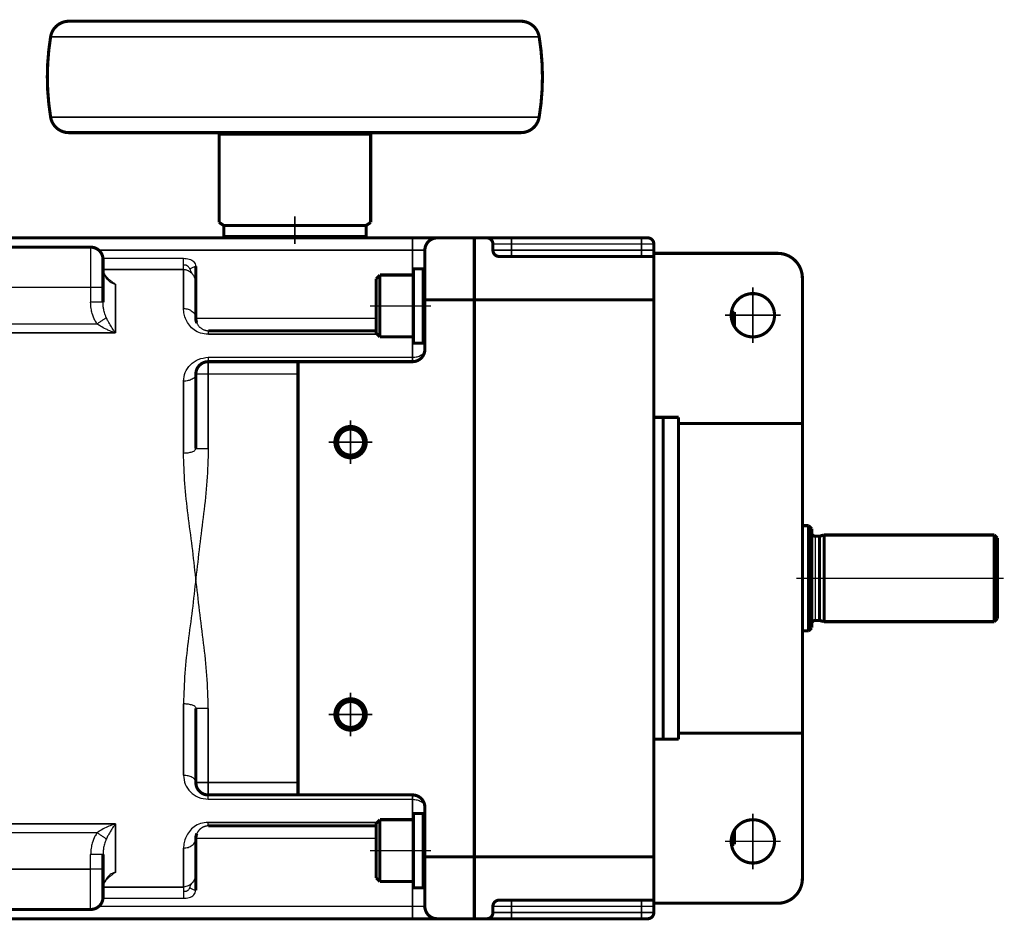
# Model space of a CAD drawing. Header units: inches. Extents: x -736 to 556, y -285 to 278.
# Tile 18 of 26: x -258 to -99, y 133 to 278. Entities that reach past the tile are written whole.
import ezdxf

# ---------------------------------------------------------------- set-up
doc = ezdxf.new("R2010")
doc.units = ezdxf.units.IN
doc.linetypes.add('DOT_CENTER', pattern=[14, 12, -1, 0, -1])
doc.layers.add('1', color=7, linetype='Continuous')

# ---------------------------------------------------------------- blocks, each defined once
blk = doc.blocks.new('Schraube_M_5x20_DIN_912__60', base_point=(-200.52, 236.75))
at = {"color": 7, "linetype": 'Continuous', "const_width": 0.5}
blk.add_lwpolyline([(-198.75, 237), (-200.27, 237)], dxfattribs=at)
blk = doc.blocks.new('1400040050_04_Deckel__61', base_point=(-231.25, 242.75))
at = {"color": 7, "linetype": 'Continuous', "const_width": 0.5}
for points in [[(-231, 243), (-230, 243)], [(-230, 243), (-229.99, 243)], [(-229.99, 243), (-223, 243)], [(-223, 243), (-215.5, 243)], [(-215.5, 243), (-214, 243)], [(-214, 243), (-212.5, 243)], [(-212.5, 243), (-205, 243)], [(-205, 243), (-197, 243)]]:
    blk.add_lwpolyline(points, dxfattribs=at)
blk = doc.blocks.new('1400040010_020_030_040_Ritzelverstellwelle__62', base_point=(-219.05, 227.75))
at = {"color": 7, "linetype": 'Continuous', "const_width": 0.5}
for points in [[(-218.5, 260), (-214, 260)], [(-214, 260), (-209.5, 260)], [(-216.1, 245), (-214, 245)], [(-214, 245), (-211.9, 245)], [(-214, 228), (-218.8, 228)], [(-209.2, 228), (-214, 228)]]:
    blk.add_lwpolyline(points, dxfattribs=at)
blk = doc.blocks.new('1935101005_elesa_speichenhandrad_gn_522_80_k10_a_2_03__63', base_point=(-254.25, 242.75))
at = {"color": 7, "linetype": 'Continuous', "const_width": 0.5}
for points in [[(-250.51, 278, 0.367273), (-253.47, 275.48, 0.367273)], [(-174.53, 275.48, 0.367273), (-177.49, 278, 0.367273)], [(-253.47, 275.48, 0.040743), (-254, 269, 0.040743)], [(-174, 269, 0.040743), (-174.53, 275.48, 0.040743)], [(-254, 269, 0.040743), (-253.47, 262.51, 0.040743)], [(-174.53, 262.51, 0.040743), (-174, 269, 0.040743)], [(-253.47, 262.51, 0.367273), (-250.51, 260, 0.367273)], [(-177.49, 260, 0.367273), (-174.53, 262.51, 0.367273)]]:
    blk.add_lwpolyline(points, format="xyb", dxfattribs=at)
for points in [[(-250.51, 278), (-214, 278)], [(-214, 278), (-177.49, 278)], [(-250.51, 260), (-226.25, 260)], [(-226.25, 259.66), (-226.25, 260)], [(-226.25, 260), (-218.5, 260)], [(-226.25, 259.66), (-226.25, 245.5)], [(-218.5, 260), (-214, 260)], [(-214, 260), (-209.5, 260)], [(-209.5, 260), (-201.75, 260)], [(-201.75, 260), (-177.49, 260)], [(-201.75, 259.66), (-201.75, 260)], [(-201.75, 245.5), (-201.75, 259.66)], [(-225.5, 245), (-226.25, 245.5)], [(-225.5, 245), (-225.5, 243.2)], [(-225.5, 245), (-216.1, 245)], [(-216.1, 245), (-214, 245)], [(-214, 245), (-211.9, 245)], [(-211.9, 245), (-202.5, 245)], [(-202.5, 245), (-201.75, 245.5)], [(-202.5, 245), (-202.5, 243.2)], [(-225.5, 243.2), (-223, 243.2)], [(-223, 243.2), (-223, 243)], [(-223, 243.2), (-214, 243.2)], [(-214, 243.2), (-205, 243.2)], [(-205, 243.2), (-202.5, 243.2)], [(-205, 243.2), (-205, 243)], [(-223, 243), (-215.5, 243)], [(-215.5, 243), (-214, 243)], [(-214, 243), (-212.5, 243)], [(-212.5, 243), (-205, 243)]]:
    blk.add_lwpolyline(points, dxfattribs=at)
at = {"color": 124, "linetype": 'Continuous', "const_width": 0.25}
for points in [[(-253.47, 275.48), (-174.53, 275.48)], [(-253.47, 262.51), (-174.53, 262.51)], [(-226.25, 259.66), (-201.75, 259.66)]]:
    blk.add_lwpolyline(points, dxfattribs=at)
at = {"layer": '1', "color": 30, "linetype": 'DOT_CENTER', "const_width": 0.25}
blk.add_lwpolyline([(-214, 246.5), (-214, 242)], dxfattribs=at)
blk = doc.blocks.new('1935101005_elesa_speichenhandrad_gn_522_80_k10_a_2_03__64', base_point=(-254.25, 242.75))
blk.add_blockref('1935101005_elesa_speichenhandrad_gn_522_80_k10_a_2_03__63', (-254.25, 242.75))
blk = doc.blocks.new('1402040010_R4_Handradverstellung_3__65', base_point=(-254.25, 227.75))
for name, p in [('1935101005_elesa_speichenhandrad_gn_522_80_k10_a_2_03__64', (-254.25, 242.75)), ('1400040010_020_030_040_Ritzelverstellwelle__62', (-219.05, 227.75)), ('1400040050_04_Deckel__61', (-231.25, 242.75)), ('Schraube_M_5x20_DIN_912__60', (-200.52, 236.75))]:
    blk.add_blockref(name, p)
blk = doc.blocks.new('Schraube_M_6x20_DIN_912_3_2__66', base_point=(-201.12, 226.75))
at = {"color": 7, "linetype": 'Continuous', "const_width": 0.5}
for points in [[(-200.27, 237), (-200.27, 227)], [(-194.87, 238), (-194.87, 237)], [(-194.87, 238), (-193.27, 238)], [(-194.87, 237), (-194.87, 235)], [(-200.87, 236.4), (-200.87, 227.6)], [(-194.87, 235), (-194.87, 232)], [(-194.87, 232), (-194.87, 230)]]:
    blk.add_lwpolyline(points, dxfattribs=at)
blk = doc.blocks.new('1933100008_Schnor_Scheibe_A_6_4_3_2__67', base_point=(-195.12, 228.75))
at = {"color": 124, "linetype": 'Continuous', "const_width": 0.25}
blk.add_lwpolyline([(-194.87, 241), (-193.27, 241)], dxfattribs=at)
at = {"color": 7, "linetype": 'Continuous', "const_width": 0.5}
for points in [[(-194.87, 238), (-194.87, 237)], [(-194.87, 237), (-194.87, 235)], [(-193.27, 238), (-193.27, 235)], [(-194.87, 235), (-194.87, 232)], [(-193.27, 235), (-193.27, 229)], [(-194.87, 232), (-194.87, 230)], [(-194.87, 230), (-194.87, 229)]]:
    blk.add_lwpolyline(points, dxfattribs=at)
blk = doc.blocks.new('1933100008_Schnor_Scheibe_A_6_4_4_2__68', base_point=(-195.12, 225.75))
at = {"color": 7, "linetype": 'Continuous', "const_width": 0.5}
for points in [[(-194.87, 238), (-194.87, 237)], [(-194.87, 238), (-193.27, 238)], [(-194.87, 237), (-194.87, 235)], [(-193.27, 238), (-193.27, 235)], [(-194.87, 235), (-194.87, 232)], [(-193.27, 235), (-193.27, 229)], [(-194.87, 232), (-194.87, 230)], [(-194.87, 230), (-194.87, 229)], [(-194.87, 229), (-194.87, 227)], [(-193.27, 229), (-193.27, 226)], [(-194.87, 227), (-194.87, 226)], [(-194.87, 226), (-193.27, 226)]]:
    blk.add_lwpolyline(points, dxfattribs=at)
at = {"layer": '1', "color": 30, "linetype": 'DOT_CENTER', "const_width": 0.25}
blk.add_lwpolyline([(-201.87, 232), (-192, 232)], dxfattribs=at)
blk = doc.blocks.new('Schraube_M_6x20_DIN_912_4_2__69', base_point=(-201.12, 226.75))
at = {"color": 7, "linetype": 'Continuous', "const_width": 0.5}
for points in [[(-200.87, 236.4), (-200.27, 237)], [(-200.27, 237), (-200.27, 227)], [(-198.75, 237), (-200.27, 237)], [(-198.75, 237), (-194.87, 237)], [(-194.87, 237), (-194.87, 235)], [(-200.87, 236.4), (-200.87, 227.6)], [(-194.87, 235), (-194.87, 232)], [(-193.27, 235), (-193, 235)], [(-194.87, 232), (-194.87, 230)], [(-194.87, 230), (-194.87, 229)], [(-194.87, 229), (-194.87, 227)], [(-193.27, 229), (-193, 229)], [(-200.87, 227.6), (-200.27, 227)], [(-200.27, 227), (-194.87, 227)]]:
    blk.add_lwpolyline(points, dxfattribs=at)
at = {"layer": '1', "color": 2, "linetype": 'Continuous', "const_width": 0.25}
for points in [[(-193.27, 234.5), (-193, 234.5)], [(-193.27, 229.5), (-193, 229.5)]]:
    blk.add_lwpolyline(points, dxfattribs=at)
blk = doc.blocks.new('Schraube_M_6x20_DIN_912_5__72', base_point=(-201.12, 138.75))
at = {"color": 7, "linetype": 'Continuous', "const_width": 0.5}
for points in [[(-200.87, 148.4), (-200.27, 149)], [(-200.87, 148.4), (-200.87, 139.6)], [(-200.27, 149), (-200.27, 139)], [(-200.27, 149), (-194.87, 149)], [(-194.87, 149), (-194.87, 147)], [(-194.87, 147), (-194.87, 146)], [(-193.27, 147), (-193, 147)], [(-194.87, 146), (-194.87, 144)], [(-194.87, 144), (-194.87, 141)], [(-194.87, 141), (-194.87, 139)], [(-193.27, 141), (-193, 141)], [(-200.87, 139.6), (-200.27, 139)], [(-200.27, 139), (-194.87, 139)]]:
    blk.add_lwpolyline(points, dxfattribs=at)
at = {"layer": '1', "color": 2, "linetype": 'Continuous', "const_width": 0.25}
for points in [[(-193.27, 146.5), (-193, 146.5)], [(-193.27, 141.5), (-193, 141.5)]]:
    blk.add_lwpolyline(points, dxfattribs=at)
blk = doc.blocks.new('Schraube_M_6x20_DIN_912_2_2__73', base_point=(-201.12, 137.75))
at = {"color": 7, "linetype": 'Continuous', "const_width": 0.5}
for points in [[(-200.87, 148.4), (-200.87, 139.6)], [(-200.27, 149), (-200.27, 139)], [(-194.87, 146), (-194.87, 144)], [(-194.87, 144), (-194.87, 141)], [(-194.87, 141), (-194.87, 139)], [(-194.87, 139), (-194.87, 138)], [(-194.87, 138), (-193.27, 138)]]:
    blk.add_lwpolyline(points, dxfattribs=at)
blk = doc.blocks.new('1933100008_Schnor_Scheibe_A_6_4_5__74', base_point=(-195.12, 137.75))
at = {"color": 7, "linetype": 'Continuous', "const_width": 0.5}
for points in [[(-194.87, 150), (-194.87, 149)], [(-194.87, 150), (-193.27, 150)], [(-193.27, 150), (-193.27, 147)], [(-194.87, 149), (-194.87, 147)], [(-194.87, 147), (-194.87, 146)], [(-193.27, 147), (-193.27, 141)], [(-194.87, 146), (-194.87, 144)], [(-194.87, 144), (-194.87, 141)], [(-194.87, 141), (-194.87, 139)], [(-193.27, 141), (-193.27, 138)], [(-194.87, 139), (-194.87, 138)], [(-194.87, 138), (-193.27, 138)]]:
    blk.add_lwpolyline(points, dxfattribs=at)
at = {"layer": '1', "color": 30, "linetype": 'DOT_CENTER', "const_width": 0.25}
blk.add_lwpolyline([(-201.87, 144), (-192, 144)], dxfattribs=at)
blk = doc.blocks.new('1933100008_Schnor_Scheibe_A_6_4_2_2__75', base_point=(-195.12, 134.87))
at = {"color": 7, "linetype": 'Continuous', "const_width": 0.5}
for points in [[(-194.87, 147), (-194.87, 146)], [(-193.27, 147), (-193.27, 141)], [(-194.87, 146), (-194.87, 144)], [(-194.87, 144), (-194.87, 141)], [(-194.87, 141), (-194.87, 139)], [(-193.27, 141), (-193.27, 138)], [(-194.87, 139), (-194.87, 138)]]:
    blk.add_lwpolyline(points, dxfattribs=at)
at = {"color": 124, "linetype": 'Continuous', "const_width": 0.25}
blk.add_lwpolyline([(-194.87, 135), (-193.27, 135)], dxfattribs=at)
blk = doc.blocks.new('1400001020_04_R4_Gehäuse_Abtrieb_B3_mit_Naben__76', base_point=(-265.25, 132.75))
at = {"color": 7, "linetype": 'Continuous', "const_width": 0.5}
for points in [[(-265, 242.99), (-265, 243)], [(-265, 243), (-231, 243)], [(-265, 242.96), (-265, 242.99)], [(-265, 242.95), (-265, 242.96)], [(-265, 242.71), (-265, 242.95)], [(-265, 242.43), (-265, 242.71)], [(-265, 242.33), (-265, 242.43)], [(-265, 242.32), (-265, 242.33)], [(-265, 241.7), (-265, 242.32)], [(-265, 241.69), (-265, 241.7)], [(-265, 241.5), (-265, 241.69)], [(-231, 243), (-230, 243)], [(-230, 243), (-229.99, 243)], [(-229.99, 243), (-223, 243)], [(-223, 243), (-215.5, 243)], [(-215.5, 243), (-214, 243)], [(-214, 243), (-212.5, 243)], [(-212.5, 243), (-205, 243)], [(-205, 243), (-197, 243)], [(-197, 243), (-195, 243)], [(-195, 243), (-191, 243)], [(-191, 243), (-185, 243)], [(-185, 237), (-185, 243)], [(-247, 241.5), (-265, 241.5)], [(-265, 241.49), (-265, 241.5)], [(-265, 241), (-265, 241.49)], [(-265, 240.99), (-265, 241)], [(-265, 239.97), (-265, 240.99)], [(-193, 233), (-193, 241)], [(-265, 239.96), (-265, 239.97)], [(-265, 239.7), (-265, 239.96)], [(-265, 239.69), (-265, 239.7)], [(-265, 239.69), (-265, 237.99)], [(-245, 239.5), (-245, 237.89)], [(-230, 238.41), (-230, 235.75)], [(-265, 237.99), (-265, 237.88)], [(-265, 237.88), (-265, 237.87)], [(-265, 237.87), (-265, 237.07)], [(-265, 237.07), (-265, 237.06)], [(-265, 237.06), (-265, 235)], [(-245, 237.89), (-245, 235)], [(-185, 237), (-185, 233)], [(-230, 235.75), (-230, 230)], [(-265, 235), (-265, 234.99)], [(-265, 229.09), (-265, 234.99)], [(-245, 235), (-245, 232.59)], [(-193, 233), (-185, 233)], [(-193, 228.87), (-193, 233)], [(-185, 233), (-185, 226)], [(-265, 229.08), (-265, 229.09)], [(-265, 229.08), (-265, 228)], [(-193, 225), (-193, 228.87)], [(-265, 228), (-265, 227.99)], [(-265, 227.99), (-265, 227.65)], [(-265, 227.65), (-265, 227.64)], [(-265, 227.64), (-265, 226)], [(-218.8, 228), (-228, 228)], [(-214, 228), (-218.8, 228)], [(-209.2, 228), (-214, 228)], [(-200.87, 228), (-209.2, 228)], [(-265, 226), (-265, 225.99)], [(-265, 222.91), (-265, 225.99)], [(-185, 226), (-185, 203.15)], [(-265, 222.9), (-265, 222.91)], [(-265, 221.5), (-265, 222.9)], [(-213.5, 223), (-228, 223)], [(-195, 223), (-213.5, 223)], [(-213.5, 223), (-213.5, 221)], [(-265, 215.49), (-265, 221.5)], [(-230, 208.97), (-230, 221)], [(-213.5, 155), (-213.5, 221)], [(-265, 215.49), (-265, 188)], [(-185, 203.15), (-185, 172.85)], [(-265, 187.99), (-265, 188)], [(-265, 187.99), (-265, 187.99)], [(-265, 160.5), (-265, 187.99)], [(-185, 172.85), (-185, 150)], [(-230, 167.02), (-230, 155)], [(-265, 160.5), (-265, 154.5)], [(-265, 154.5), (-265, 153.09)], [(-213.5, 153), (-213.5, 155)], [(-265, 153.09), (-265, 150)], [(-213.5, 153), (-228, 153)], [(-195, 153), (-213.5, 153)], [(-193, 151), (-193, 147.13)], [(-265, 148.35), (-265, 150)], [(-185, 150), (-185, 143)], [(-265, 148), (-265, 148.35)], [(-265, 146.9), (-265, 148)], [(-200.87, 148), (-228, 148)], [(-265, 146.9), (-265, 141)], [(-193, 147.13), (-193, 143)], [(-230, 140.25), (-230, 146)], [(-245, 141), (-245, 143.4)], [(-193, 143), (-193, 135)], [(-193, 143), (-185, 143)], [(-185, 143), (-185, 139)], [(-265, 138.93), (-265, 141)], [(-245, 138.11), (-245, 141)], [(-230, 137.59), (-230, 140.25)], [(-265, 138.11), (-265, 138.93)], [(-185, 139), (-185, 133)], [(-265, 138), (-265, 138.11)], [(-265, 136.3), (-265, 138)], [(-245, 136.5), (-245, 138.11)], [(-265, 136.03), (-265, 136.3)], [(-265, 136.03), (-265, 135)], [(-265, 134.5), (-265, 135)], [(-247, 134.5), (-265, 134.5)], [(-265, 134.29), (-265, 134.5)], [(-265, 134.29), (-265, 133.66)], [(-265, 133.66), (-265, 133.56)], [(-265, 133.56), (-265, 133.28)], [(-265, 133.28), (-265, 133.03)], [(-265, 133.03), (-265, 133)], [(-265, 133), (-195, 133)], [(-195, 133), (-191, 133)], [(-191, 133), (-185, 133)]]:
    blk.add_lwpolyline(points, dxfattribs=at)
at = {"color": 124, "linetype": 'Continuous', "const_width": 0.25}
for points in [[(-195, 241), (-195, 243)], [(-245.68, 241), (-195, 241)], [(-195, 241), (-195, 237)], [(-194.87, 241), (-193.27, 241)], [(-245.01, 239.7), (-232, 239.7)], [(-245, 237.88), (-232, 237.88)], [(-232, 237.88), (-232, 231.58)], [(-243, 235.53), (-243, 227.65)], [(-247, 235), (-265, 235)], [(-265, 229.09), (-245.95, 229.09)], [(-200.87, 230), (-230, 230)], [(-265, 227.65), (-243, 227.65)], [(-200.71, 227.43), (-228, 227.43)], [(-195, 227), (-195, 223.7)], [(-228, 223.7), (-195, 223.7)], [(-228, 223), (-228, 221)], [(-195, 223.7), (-195, 223)], [(-232, 219.84), (-232, 208.24)], [(-228, 221), (-230, 221)], [(-213.5, 221), (-228, 221)], [(-228, 208.97), (-228, 221)], [(-232, 156.16), (-232, 167.76)], [(-228, 167.02), (-228, 155)], [(-228, 155), (-230, 155)], [(-213.5, 155), (-228, 155)], [(-228, 153), (-228, 155)], [(-195, 152.3), (-195, 153)], [(-228, 152.3), (-195, 152.3)], [(-195, 149), (-195, 152.3)], [(-265, 148.35), (-243, 148.35)], [(-243, 140.46), (-243, 148.35)], [(-200.71, 148.56), (-228, 148.56)], [(-265, 146.9), (-245.95, 146.9)], [(-200.87, 146), (-230, 146)], [(-232, 138.11), (-232, 144.41)], [(-247, 141), (-265, 141)], [(-195, 135), (-195, 139)], [(-245, 138.11), (-232, 138.11)], [(-245.01, 136.3), (-232, 136.3)], [(-245.68, 135), (-195, 135)], [(-195, 135), (-195, 133)], [(-194.87, 135), (-193.27, 135)]]:
    blk.add_lwpolyline(points, dxfattribs=at)
at = {"color": 7, "linetype": 'Continuous', "const_width": 0.5}
for points in [[(-191, 243, 0.414214), (-193, 241, 0.414214)], [(-245, 239.5, 0.414214), (-247, 241.5, 0.414214)], [(-230, 230, 0.066806), (-229.93, 229.47, 0.066806)], [(-229.93, 229.47, 0.030624), (-229.85, 229.24, 0.030624)], [(-193.27, 228.99, 0.001802), (-193.27, 229, 0.001802)], [(-195, 223, 0.414214), (-193, 225, 0.414214)], [(-228, 223, 0.414214), (-230, 221, 0.414214)], [(-230, 155, 0.414214), (-228, 153, 0.414214)], [(-193, 151, 0.414214), (-195, 153, 0.414214)], [(-229.93, 146.53, 0.066806), (-230, 146, 0.066806)], [(-229.85, 146.76, 0.030624), (-229.93, 146.53, 0.030624)], [(-193.27, 147, 0.001802), (-193.27, 147.01, 0.001802)], [(-247, 134.5, 0.414214), (-245, 136.5, 0.414214)], [(-193, 135, 0.414214), (-191, 133, 0.414214)]]:
    blk.add_lwpolyline(points, format="xyb", dxfattribs=at)
for points in [[(-207.53, 210, 1), (-202.47, 210, 1)], [(-207.1, 210, 1), (-202.9, 210, 1)], [(-207.53, 166, 1), (-202.47, 166, 1)], [(-207.1, 166, 1), (-202.9, 166, 1)]]:
    blk.add_lwpolyline(points, format="xyb", close=True, dxfattribs=at)
at = {"color": 124, "linetype": 'Continuous'}
for points, knots in [([(-247, 241.5), (-247, 241.42), (-247, 241.25), (-247, 240.89), (-247, 240.33), (-247, 239.54), (-247, 238.56), (-247, 237.45), (-247, 236.25), (-247, 235.42), (-247, 235)], [0, 0, 0, 0, 0.24754, 0.49508, 1.09534, 1.902983, 2.888159, 4.012222, 5.231735, 6.5, 6.5, 6.5, 6.5]), ([(-195, 241), (-194.98, 241), (-194.94, 241), (-194.89, 241), (-194.87, 241)], [0, 0, 0, 0, 0.0624683, 0.1247988, 0.1247988, 0.1247988, 0.1247988]), ([(-193.27, 241), (-193.25, 241), (-193.2, 241), (-193.14, 241), (-193.07, 241), (-193.02, 241), (-193, 241)], [0, 0, 0, 0, 0.0726222, 0.1347778, 0.2049895, 0.2752012, 0.2752012, 0.2752012, 0.2752012]), ([(-232, 238.62), (-232, 238.71), (-232, 238.88), (-232, 239.14), (-232, 239.42), (-232, 239.6), (-232, 239.7)], [0, 0, 0, 0, 0.249462, 0.515568, 0.792961, 1.076055, 1.076055, 1.076055, 1.076055]), ([(-243, 235.53), (-243.05, 235.53), (-243.16, 235.54), (-243.34, 235.58), (-243.58, 235.68), (-243.79, 235.82), (-244, 236), (-244.21, 236.21), (-244.44, 236.5), (-244.64, 236.81), (-244.77, 237.06), (-244.85, 237.26), (-244.92, 237.42), (-244.96, 237.6), (-244.99, 237.76), (-245, 237.86), (-245, 237.89)], [0, 0, 0, 0, 0.1669, 0.312467, 0.564586, 0.918286, 1.087252, 1.387015, 1.804497, 2.193639, 2.483211, 2.649488, 2.840565, 3.018541, 3.201485, 3.315477, 3.315477, 3.315477, 3.315477]), ([(-232, 237.88), (-232, 237.93), (-232, 238.03), (-232, 238.2), (-232, 238.4), (-232, 238.55), (-232, 238.62)], [0, 0, 0, 0, 0.1374622, 0.3086861, 0.510224, 0.7380172, 0.7380172, 0.7380172, 0.7380172]), ([(-230.98, 238.02), (-231.02, 238.07), (-231.1, 238.17), (-231.21, 238.29), (-231.3, 238.4), (-231.39, 238.49), (-231.52, 238.56), (-231.73, 238.59), (-231.89, 238.61), (-232, 238.62)], [0, 0, 0, 0, 0.196179, 0.36505, 0.502062, 0.616985, 0.739943, 0.926217, 1.246221, 1.246221, 1.246221, 1.246221]), ([(-230.58, 237.19), (-230.7, 237.3), (-230.9, 237.48), (-231.27, 237.69), (-231.63, 237.83), (-231.89, 237.87), (-232, 237.88)], [0, 0, 0, 0, 0.470765, 0.807673, 1.277819, 1.607351, 1.607351, 1.607351, 1.607351]), ([(-230.98, 238.02), (-230.91, 238.05), (-230.76, 238.1), (-230.54, 238.21), (-230.29, 238.32), (-230.1, 238.38), (-230, 238.41)], [0, 0, 0, 0, 0.234707, 0.458315, 0.74905, 1.054778, 1.054778, 1.054778, 1.054778]), ([(-230.98, 238.02), (-230.96, 237.89), (-230.92, 237.64), (-230.71, 237.4), (-230.62, 237.25), (-230.58, 237.19)], [0, 0, 0, 0, 0.4135121, 0.7265021, 0.9371477, 0.9371477, 0.9371477, 0.9371477]), ([(-230, 235.75), (-230, 235.86), (-230.02, 236.12), (-230.12, 236.48), (-230.31, 236.86), (-230.48, 237.07), (-230.58, 237.19)], [0, 0, 0, 0, 0.329439, 0.791402, 1.122712, 1.592269, 1.592269, 1.592269, 1.592269]), ([(-245, 235), (-245.02, 235), (-245.07, 235), (-245.18, 235), (-245.35, 235), (-245.6, 235), (-245.92, 235), (-246.26, 235), (-246.63, 235), (-246.87, 235), (-247, 235)], [0, 0, 0, 0, 0.070212, 0.140423, 0.328368, 0.585786, 0.901981, 1.263811, 1.625269, 2, 2, 2, 2]), ([(-245.95, 229.09), (-246.08, 229.28), (-246.41, 229.81), (-246.73, 230.66), (-246.96, 231.64), (-246.98, 232.26), (-247, 232.59)], [0, 0, 0, 0, 0.677563, 1.86414, 2.698961, 3.704285, 3.704285, 3.704285, 3.704285]), ([(-245, 232.59), (-245.02, 232.59), (-245.07, 232.59), (-245.18, 232.59), (-245.35, 232.59), (-245.6, 232.59), (-245.92, 232.59), (-246.26, 232.59), (-246.63, 232.59), (-246.87, 232.59), (-247, 232.59)], [0, 0, 0, 0, 0.070212, 0.140423, 0.328368, 0.585786, 0.901981, 1.263811, 1.625269, 2, 2, 2, 2]), ([(-244.48, 230.11), (-244.54, 230.26), (-244.71, 230.65), (-244.86, 231.23), (-244.98, 231.92), (-244.99, 232.34), (-245, 232.59)], [0, 0, 0, 0, 0.475062, 1.271168, 1.807904, 2.554063, 2.554063, 2.554063, 2.554063]), ([(-232, 231.58), (-231.74, 231.56), (-231.23, 231.52), (-230.58, 231.16), (-230.1, 230.64), (-230.03, 230.21), (-230, 230)], [0, 0, 0, 0, 0.774817, 1.509009, 2.181574, 2.806906, 2.806906, 2.806906, 2.806906]), ([(-228, 227.43), (-228.43, 227.47), (-229.23, 227.53), (-230.29, 228.09), (-231.07, 228.85), (-231.6, 229.74), (-231.93, 230.66), (-231.98, 231.28), (-232, 231.58)], [0, 0, 0, 0, 1.27478, 2.409952, 3.48226, 4.514558, 5.492647, 6.38789, 6.38789, 6.38789, 6.38789]), ([(-244.48, 230.11), (-244.51, 230.09), (-244.6, 230.03), (-244.74, 229.93), (-244.9, 229.82), (-245.09, 229.69), (-245.3, 229.55), (-245.51, 229.4), (-245.73, 229.25), (-245.88, 229.14), (-245.95, 229.09)], [0, 0, 0, 0, 0.134448, 0.304222, 0.506882, 0.737678, 0.990024, 1.255988, 1.527167, 1.795512, 1.795512, 1.795512, 1.795512]), ([(-243, 227.65), (-243.1, 227.8), (-243.37, 228.17), (-243.76, 228.79), (-244.15, 229.46), (-244.38, 229.92), (-244.48, 230.11)], [0, 0, 0, 0, 0.550172, 1.363555, 2.215253, 2.874565, 2.874565, 2.874565, 2.874565]), ([(-243, 227.65), (-243.3, 227.76), (-243.81, 227.94), (-244.63, 228.3), (-245.32, 228.66), (-245.78, 228.98), (-245.95, 229.09)], [0, 0, 0, 0, 0.964907, 1.62417, 2.681224, 3.299356, 3.299356, 3.299356, 3.299356]), ([(-228, 228), (-228, 227.97), (-228, 227.92), (-228, 227.82), (-228, 227.65), (-228, 227.51), (-228, 227.43)], [0, 0, 0, 0, 0.0734523, 0.1469047, 0.3254334, 0.5660377, 0.5660377, 0.5660377, 0.5660377]), ([(-193, 228.87), (-193.01, 228.74), (-193.04, 228.47), (-193.19, 228.25), (-193.27, 228.14)], [0, 0, 0, 0, 0.3841741, 0.7881081, 0.7881081, 0.7881081, 0.7881081]), ([(-195, 223.7), (-194.74, 223.72), (-194.24, 223.75), (-193.6, 224.03), (-193.11, 224.45), (-193.03, 224.82), (-193, 225)], [0, 0, 0, 0, 0.771719, 1.478969, 2.083412, 2.603032, 2.603032, 2.603032, 2.603032]), ([(-232, 219.84), (-231.94, 220.32), (-231.81, 221.31), (-230.93, 222.56), (-229.62, 223.51), (-228.55, 223.64), (-228, 223.7)], [0, 0, 0, 0, 1.442752, 2.932194, 4.471139, 6.117232, 6.117232, 6.117232, 6.117232]), ([(-228, 223.7), (-228, 223.6), (-228, 223.43), (-228, 223.22), (-228, 223.09), (-228, 223.03), (-228, 223)], [0, 0, 0, 0, 0.2960083, 0.5178617, 0.609808, 0.7017544, 0.7017544, 0.7017544, 0.7017544]), ([(-230, 221), (-230.03, 220.84), (-230.11, 220.49), (-230.61, 220.13), (-231.25, 219.89), (-231.74, 219.86), (-232, 219.84)], [0, 0, 0, 0, 0.468531, 1.04218, 1.737883, 2.508308, 2.508308, 2.508308, 2.508308]), ([(-232, 208.24), (-231.74, 208.25), (-231.26, 208.26), (-230.65, 208.42), (-230.15, 208.61), (-230.04, 208.87), (-230, 208.97)], [0, 0, 0, 0, 0.767415, 1.435589, 1.93054, 2.250709, 2.250709, 2.250709, 2.250709]), ([(-230, 208.97), (-229.97, 208.97), (-229.92, 208.97), (-229.81, 208.97), (-229.64, 208.97), (-229.38, 208.97), (-229.08, 208.97), (-228.78, 208.97), (-228.52, 208.97), (-228.32, 208.97), (-228.15, 208.97), (-228.05, 208.97), (-228, 208.97)], [0, 0, 0, 0, 0.07612, 0.152241, 0.337061, 0.585786, 0.92567, 1.234633, 1.50672, 1.695582, 1.84531, 2, 2, 2, 2]), ([(-228, 208.97), (-228.05, 207.22), (-228.14, 203.71), (-228.73, 198.47), (-229.42, 193.24), (-229.81, 189.75), (-230, 188)], [0, 0, 0, 0, 5.262714, 10.531377, 15.80821, 21.082076, 21.082076, 21.082076, 21.082076]), ([(-228, 167.02), (-228.05, 168.78), (-228.14, 172.29), (-228.73, 177.53), (-229.42, 182.75), (-229.81, 186.25), (-230, 188)], [0, 0, 0, 0, 5.262714, 10.531377, 15.80821, 21.082076, 21.082076, 21.082076, 21.082076]), ([(-232, 167.76), (-231.74, 167.75), (-231.26, 167.73), (-230.65, 167.57), (-230.15, 167.38), (-230.04, 167.12), (-230, 167.02)], [0, 0, 0, 0, 0.767415, 1.435589, 1.93054, 2.250709, 2.250709, 2.250709, 2.250709]), ([(-230, 167.02), (-229.97, 167.02), (-229.92, 167.02), (-229.81, 167.02), (-229.64, 167.02), (-229.42, 167.02), (-229.19, 167.02), (-228.97, 167.02), (-228.74, 167.02), (-228.52, 167.02), (-228.32, 167.02), (-228.15, 167.02), (-228.05, 167.02), (-228, 167.02)], [0, 0, 0, 0, 0.07612, 0.152241, 0.337061, 0.585786, 0.827522, 1.025357, 1.234633, 1.509191, 1.695359, 1.842506, 2, 2, 2, 2]), ([(-230, 155), (-230.03, 155.15), (-230.11, 155.5), (-230.61, 155.87), (-231.25, 156.11), (-231.74, 156.14), (-232, 156.16)], [0, 0, 0, 0, 0.468531, 1.04218, 1.737883, 2.508308, 2.508308, 2.508308, 2.508308]), ([(-232, 156.16), (-231.94, 155.67), (-231.81, 154.69), (-230.93, 153.43), (-229.62, 152.48), (-228.55, 152.36), (-228, 152.3)], [0, 0, 0, 0, 1.442752, 2.932194, 4.471139, 6.117232, 6.117232, 6.117232, 6.117232]), ([(-228, 152.3), (-228, 152.39), (-228, 152.57), (-228, 152.77), (-228, 152.91), (-228, 152.97), (-228, 153)], [0, 0, 0, 0, 0.2960083, 0.5178617, 0.609808, 0.7017544, 0.7017544, 0.7017544, 0.7017544]), ([(-195, 152.3), (-194.74, 152.28), (-194.24, 152.24), (-193.6, 151.97), (-193.11, 151.55), (-193.03, 151.17), (-193, 151)], [0, 0, 0, 0, 0.771719, 1.478969, 2.083412, 2.603032, 2.603032, 2.603032, 2.603032]), ([(-243, 148.35), (-243.21, 148.27), (-243.72, 148.09), (-244.54, 147.74), (-245.32, 147.33), (-245.78, 147.02), (-245.95, 146.9)], [0, 0, 0, 0, 0.681731, 1.624166, 2.68122, 3.299352, 3.299352, 3.299352, 3.299352]), ([(-243, 148.35), (-243.15, 148.12), (-243.41, 147.75), (-243.81, 147.13), (-244.15, 146.53), (-244.38, 146.08), (-244.48, 145.88)], [0, 0, 0, 0, 0.808603, 1.363553, 2.215251, 2.874564, 2.874564, 2.874564, 2.874564]), ([(-228, 148.56), (-228.43, 148.53), (-229.23, 148.46), (-230.29, 147.91), (-231.07, 147.15), (-231.6, 146.26), (-231.93, 145.34), (-231.98, 144.71), (-232, 144.41)], [0, 0, 0, 0, 1.27478, 2.409952, 3.48226, 4.514558, 5.492647, 6.38789, 6.38789, 6.38789, 6.38789]), ([(-228, 148), (-228, 148.02), (-228, 148.07), (-228, 148.18), (-228, 148.34), (-228, 148.48), (-228, 148.56)], [0, 0, 0, 0, 0.0734523, 0.1469047, 0.3254334, 0.5660377, 0.5660377, 0.5660377, 0.5660377]), ([(-245.95, 146.9), (-246.08, 146.71), (-246.41, 146.19), (-246.73, 145.34), (-246.96, 144.35), (-246.98, 143.74), (-247, 143.4)], [0, 0, 0, 0, 0.677563, 1.86414, 2.698961, 3.704285, 3.704285, 3.704285, 3.704285]), ([(-244.48, 145.88), (-244.51, 145.91), (-244.6, 145.97), (-244.74, 146.06), (-244.9, 146.18), (-245.09, 146.31), (-245.3, 146.45), (-245.51, 146.6), (-245.73, 146.75), (-245.88, 146.85), (-245.95, 146.9)], [0, 0, 0, 0, 0.134448, 0.304222, 0.506882, 0.737678, 0.990024, 1.255988, 1.527167, 1.795512, 1.795512, 1.795512, 1.795512]), ([(-193, 147.13), (-193.01, 147.26), (-193.04, 147.53), (-193.19, 147.74), (-193.27, 147.86)], [0, 0, 0, 0, 0.3841741, 0.7881081, 0.7881081, 0.7881081, 0.7881081]), ([(-244.48, 145.88), (-244.54, 145.74), (-244.71, 145.35), (-244.87, 144.73), (-244.98, 144.05), (-244.99, 143.62), (-245, 143.4)], [0, 0, 0, 0, 0.475062, 1.271168, 1.905673, 2.554103, 2.554103, 2.554103, 2.554103]), ([(-232, 144.41), (-231.74, 144.44), (-231.23, 144.48), (-230.58, 144.83), (-230.1, 145.35), (-230.03, 145.79), (-230, 146)], [0, 0, 0, 0, 0.774817, 1.509009, 2.181574, 2.806906, 2.806906, 2.806906, 2.806906]), ([(-245, 143.4), (-245.02, 143.4), (-245.07, 143.4), (-245.18, 143.4), (-245.35, 143.4), (-245.6, 143.4), (-245.92, 143.4), (-246.26, 143.4), (-246.63, 143.4), (-246.87, 143.4), (-247, 143.4)], [0, 0, 0, 0, 0.070212, 0.140423, 0.328368, 0.585786, 0.901981, 1.263811, 1.625269, 2, 2, 2, 2]), ([(-245, 141), (-245.02, 141), (-245.07, 141), (-245.18, 141), (-245.35, 141), (-245.6, 141), (-245.92, 141), (-246.26, 141), (-246.63, 141), (-246.87, 141), (-247, 141)], [0, 0, 0, 0, 0.070212, 0.140423, 0.328368, 0.585786, 0.901981, 1.263811, 1.625269, 2, 2, 2, 2]), ([(-247, 134.5), (-247, 134.58), (-247, 134.75), (-247, 135.11), (-247, 135.66), (-247, 136.46), (-247, 137.43), (-247, 138.54), (-247, 139.75), (-247, 140.57), (-247, 141)], [0, 0, 0, 0, 0.24754, 0.49508, 1.09534, 1.902984, 2.888159, 4.012222, 5.231735, 6.5, 6.5, 6.5, 6.5]), ([(-243, 140.46), (-243.05, 140.46), (-243.16, 140.46), (-243.34, 140.41), (-243.58, 140.32), (-243.84, 140.14), (-244.1, 139.91), (-244.29, 139.68), (-244.48, 139.43), (-244.67, 139.13), (-244.83, 138.82), (-244.92, 138.57), (-244.96, 138.4), (-244.99, 138.25), (-245, 138.15), (-245, 138.11)], [0, 0, 0, 0, 0.1669, 0.312467, 0.564586, 0.918286, 1.276714, 1.585027, 1.804471, 2.236141, 2.649233, 2.840311, 3.018286, 3.189865, 3.302277, 3.302277, 3.302277, 3.302277]), ([(-230, 140.25), (-230, 140.14), (-230.02, 139.88), (-230.14, 139.47), (-230.34, 139.09), (-230.51, 138.89), (-230.58, 138.81)], [0, 0, 0, 0, 0.329439, 0.791402, 1.256047, 1.59226, 1.59226, 1.59226, 1.59226]), ([(-230.58, 138.81), (-230.66, 138.73), (-230.86, 138.54), (-231.21, 138.33), (-231.6, 138.17), (-231.87, 138.13), (-232, 138.11)], [0, 0, 0, 0, 0.333307, 0.807677, 1.209542, 1.607444, 1.607444, 1.607444, 1.607444]), ([(-230.98, 137.97), (-230.96, 138.11), (-230.92, 138.35), (-230.71, 138.6), (-230.62, 138.75), (-230.58, 138.81)], [0, 0, 0, 0, 0.4135121, 0.7265021, 0.9371477, 0.9371477, 0.9371477, 0.9371477]), ([(-232, 138.11), (-232, 138.06), (-232, 137.96), (-232, 137.79), (-232, 137.59), (-232, 137.45), (-232, 137.37)], [0, 0, 0, 0, 0.1374622, 0.3086861, 0.510224, 0.7380172, 0.7380172, 0.7380172, 0.7380172]), ([(-230.98, 137.97), (-231.02, 137.92), (-231.1, 137.83), (-231.21, 137.7), (-231.3, 137.59), (-231.39, 137.5), (-231.52, 137.44), (-231.73, 137.4), (-231.89, 137.38), (-232, 137.37)], [0, 0, 0, 0, 0.196179, 0.36505, 0.502062, 0.616985, 0.739943, 0.926217, 1.246221, 1.246221, 1.246221, 1.246221]), ([(-232, 137.37), (-232, 137.29), (-232, 137.12), (-232, 136.85), (-232, 136.58), (-232, 136.39), (-232, 136.3)], [0, 0, 0, 0, 0.249462, 0.515568, 0.792961, 1.076055, 1.076055, 1.076055, 1.076055]), ([(-230.98, 137.97), (-230.91, 137.94), (-230.76, 137.89), (-230.54, 137.79), (-230.29, 137.68), (-230.1, 137.62), (-230, 137.59)], [0, 0, 0, 0, 0.234707, 0.458315, 0.74905, 1.054778, 1.054778, 1.054778, 1.054778]), ([(-195, 135), (-194.98, 135), (-194.94, 135), (-194.89, 135), (-194.87, 135)], [0, 0, 0, 0, 0.0624683, 0.1247988, 0.1247988, 0.1247988, 0.1247988]), ([(-193.27, 135), (-193.25, 135), (-193.2, 135), (-193.14, 135), (-193.07, 135), (-193.02, 135), (-193, 135)], [0, 0, 0, 0, 0.0726222, 0.1347778, 0.2049895, 0.2752012, 0.2752012, 0.2752012, 0.2752012])]:
    blk.add_open_spline(points, degree=3, knots=knots, dxfattribs=at)
at = {"color": 7, "linetype": 'Continuous'}
for points, knots in [([(-232, 239.7), (-231.7, 239.67), (-231.1, 239.62), (-230.24, 239.23), (-230.08, 238.67), (-230, 238.41)], [0, 0, 0, 0, 0.920967, 1.798596, 2.593968, 2.593968, 2.593968, 2.593968]), ([(-245, 237.89), (-245, 237.88), (-245, 237.84), (-244.99, 237.79), (-244.98, 237.71), (-244.94, 237.59), (-244.89, 237.43), (-244.82, 237.28), (-244.73, 237.11), (-244.63, 236.94), (-244.5, 236.77), (-244.36, 236.6), (-244.21, 236.44), (-244.05, 236.29), (-243.95, 236.21), (-243.91, 236.18)], [0, 0, 0, 0, 0.05718, 0.098159, 0.173041, 0.28024, 0.487261, 0.664686, 0.7911, 1.048804, 1.264284, 1.423095, 1.701182, 1.923139, 2.079621, 2.079621, 2.079621, 2.079621]), ([(-243, 235.53), (-243.07, 235.57), (-243.24, 235.67), (-243.47, 235.83), (-243.7, 236.02), (-243.84, 236.13), (-243.91, 236.18)], [0, 0, 0, 0, 0.249297, 0.583966, 0.846294, 1.123487, 1.123487, 1.123487, 1.123487]), ([(-229.85, 229.24), (-229.84, 229.21), (-229.81, 229.14), (-229.74, 229.02), (-229.64, 228.87), (-229.52, 228.72), (-229.41, 228.61), (-229.28, 228.49), (-229.12, 228.36), (-228.92, 228.24), (-228.74, 228.15), (-228.59, 228.1), (-228.45, 228.06), (-228.33, 228.03), (-228.22, 228.02), (-228.16, 228.01), (-228.11, 228), (-228.07, 228), (-228.03, 228), (-228.01, 228), (-228, 228)], [0, 0, 0, 0, 0.102981, 0.205963, 0.436985, 0.635514, 0.790827, 0.890443, 1.162054, 1.398711, 1.599472, 1.76104, 1.877249, 2.043179, 2.129998, 2.191382, 2.240853, 2.280219, 2.310974, 2.348157, 2.348157, 2.348157, 2.348157]), ([(-230, 188), (-230.19, 189.7), (-230.58, 193.12), (-231.26, 198.22), (-231.85, 203.25), (-231.95, 206.59), (-232, 208.24)], [0, 0, 0, 0, 5.153164, 10.32174, 15.41477, 20.349017, 20.349017, 20.349017, 20.349017]), ([(-230, 188), (-230.19, 186.29), (-230.58, 182.87), (-231.26, 177.78), (-231.85, 172.74), (-231.95, 169.4), (-232, 167.76)], [0, 0, 0, 0, 5.153164, 10.32174, 15.41477, 20.349017, 20.349017, 20.349017, 20.349017]), ([(-228, 148), (-228.01, 148), (-228.02, 148), (-228.05, 148), (-228.07, 148), (-228.09, 147.99), (-228.12, 147.99), (-228.15, 147.99), (-228.18, 147.99), (-228.2, 147.98), (-228.23, 147.98), (-228.27, 147.97), (-228.31, 147.97), (-228.35, 147.96), (-228.4, 147.95), (-228.44, 147.94), (-228.48, 147.93), (-228.52, 147.92), (-228.55, 147.91), (-228.58, 147.9), (-228.62, 147.88), (-228.67, 147.87), (-228.72, 147.85), (-228.77, 147.83), (-228.82, 147.8), (-228.88, 147.77), (-228.94, 147.74), (-229, 147.71), (-229.06, 147.67), (-229.13, 147.62), (-229.19, 147.58), (-229.26, 147.53), (-229.31, 147.48), (-229.36, 147.44), (-229.39, 147.41), (-229.43, 147.37), (-229.47, 147.33), (-229.51, 147.28), (-229.56, 147.23), (-229.6, 147.17), (-229.65, 147.11), (-229.7, 147.04), (-229.74, 146.98), (-229.78, 146.91), (-229.8, 146.86), (-229.82, 146.83), (-229.82, 146.82), (-229.83, 146.8), (-229.84, 146.78), (-229.85, 146.77), (-229.85, 146.76), (-229.85, 146.76), (-229.85, 146.76)], [0, 0, 0, 0, 0.025386, 0.048045, 0.067736, 0.09291, 0.122506, 0.156667, 0.177894, 0.203588, 0.233481, 0.267311, 0.304818, 0.356548, 0.404916, 0.449653, 0.490483, 0.527121, 0.559274, 0.586644, 0.631937, 0.681253, 0.734435, 0.791345, 0.851861, 0.915878, 0.983311, 1.054098, 1.128195, 1.205583, 1.286266, 1.370272, 1.457656, 1.49666, 1.542761, 1.595436, 1.654181, 1.718517, 1.787988, 1.862171, 1.940674, 2.023145, 2.104492, 2.181387, 2.253616, 2.265405, 2.281059, 2.299922, 2.321337, 2.344652, 2.346746, 2.34884, 2.34884, 2.34884, 2.34884]), ([(-243, 140.46), (-243.07, 140.42), (-243.24, 140.33), (-243.47, 140.16), (-243.7, 139.98), (-243.84, 139.87), (-243.91, 139.81)], [0, 0, 0, 0, 0.249297, 0.583966, 0.846294, 1.123487, 1.123487, 1.123487, 1.123487]), ([(-243.91, 139.81), (-243.98, 139.76), (-244.11, 139.66), (-244.26, 139.5), (-244.41, 139.34), (-244.54, 139.17), (-244.66, 139), (-244.76, 138.83), (-244.85, 138.66), (-244.91, 138.51), (-244.95, 138.38), (-244.98, 138.29), (-244.99, 138.22), (-245, 138.16), (-245, 138.13), (-245, 138.11)], [0, 0, 0, 0, 0.263793, 0.487346, 0.656524, 0.915211, 1.128065, 1.288526, 1.510276, 1.681288, 1.799406, 1.894633, 1.981487, 2.016914, 2.066691, 2.066691, 2.066691, 2.066691]), ([(-232, 136.3), (-231.7, 136.32), (-231.1, 136.38), (-230.24, 136.76), (-230.08, 137.32), (-230, 137.59)], [0, 0, 0, 0, 0.920967, 1.798596, 2.593968, 2.593968, 2.593968, 2.593968])]:
    blk.add_open_spline(points, degree=3, knots=knots, dxfattribs=at)
at = {"color": 124, "linetype": 'Continuous'}
for points in [[(-247, 235), (-247, 234.8), (-247, 234.4), (-247, 233.8), (-247, 233.19), (-247, 232.79), (-247, 232.59)], [(-247, 141), (-247, 141.2), (-247, 141.6), (-247, 142.2), (-247, 142.8), (-247, 143.2), (-247, 143.4)]]:
    blk.add_open_spline(points, degree=3, dxfattribs=at)
at = {"layer": '1', "color": 30, "linetype": 'DOT_CENTER', "const_width": 0.25}
for points in [[(-205, 213.53), (-205, 206.46)], [(-201.47, 210), (-208.53, 210)], [(-205, 169.53), (-205, 162.46)], [(-201.47, 166), (-208.53, 166)]]:
    blk.add_lwpolyline(points, dxfattribs=at)
at = {"layer": '1', "color": 2, "linetype": 'Continuous', "const_width": 0.25}
for points in [[(-207.5, 210, 2.414214), (-205, 212.5, 2.414214)], [(-207.5, 166, 2.414214), (-205, 168.5, 2.414214)]]:
    blk.add_lwpolyline(points, format="xyb", dxfattribs=at)
blk = doc.blocks.new('1402001010_R4_Grundeinheit_B3_3__80', base_point=(-305.25, 132.75))
for name, p in [('1400001020_04_R4_Gehäuse_Abtrieb_B3_mit_Naben__76', (-265.25, 132.75)), ('1933100008_Schnor_Scheibe_A_6_4_3_2__67', (-195.12, 228.75)), ('1933100008_Schnor_Scheibe_A_6_4_4_2__68', (-195.12, 225.75)), ('Schraube_M_6x20_DIN_912_3_2__66', (-201.12, 226.75)), ('Schraube_M_6x20_DIN_912_4_2__69', (-201.12, 226.75)), ('1933100008_Schnor_Scheibe_A_6_4_5__74', (-195.12, 137.75)), ('Schraube_M_6x20_DIN_912_5__72', (-201.12, 138.75)), ('Schraube_M_6x20_DIN_912_2_2__73', (-201.12, 137.75)), ('1933100008_Schnor_Scheibe_A_6_4_2_2__75', (-195.12, 134.87))]:
    blk.add_blockref(name, p)
blk = doc.blocks.new('1410011020_02_R41_Abtriebswelle_B3_B14_B5__81', base_point=(-132.25, 179.25))
at = {"color": 7, "linetype": 'Continuous', "const_width": 0.5}
for points in [[(-132, 196.5), (-131, 196.5)], [(-130.5, 196), (-131, 196.5)], [(-131, 196.5), (-131, 179.5)], [(-130.5, 196), (-130.5, 195.4)], [(-130.5, 195.4), (-130.5, 180.6)], [(-129.25, 194.8), (-129.9, 194.8)], [(-129.25, 194.8), (-128.5, 195)], [(-129.25, 194.8), (-129.25, 181.2)], [(-128.5, 195), (-101, 195)], [(-128.5, 195), (-128.5, 181)], [(-100.5, 194.5), (-101, 195)], [(-101, 195), (-101, 181)], [(-100.5, 194.5), (-100.5, 181.5)], [(-129.25, 181.2), (-129.9, 181.2)], [(-129.25, 181.2), (-128.5, 181)], [(-100.5, 181.5), (-101, 181)], [(-130.5, 180), (-131, 179.5)], [(-130.5, 180.6), (-130.5, 180)], [(-128.5, 181), (-101, 181)], [(-132, 179.5), (-131, 179.5)]]:
    blk.add_lwpolyline(points, dxfattribs=at)
for points in [[(-130.5, 195.4, 0.414214), (-129.9, 194.8, 0.414214)], [(-129.9, 181.2, 0.414214), (-130.5, 180.6, 0.414214)]]:
    blk.add_lwpolyline(points, format="xyb", dxfattribs=at)
at = {"color": 124, "linetype": 'Continuous', "const_width": 0.25}
blk.add_lwpolyline([(-129.9, 194.8), (-129.9, 181.2)], dxfattribs=at)
at = {"layer": '1', "color": 30, "linetype": 'DOT_CENTER', "const_width": 0.25}
for points in [[(-129.5, 188), (-133, 188)], [(-130.9, 188), (-99.5, 188)]]:
    blk.add_lwpolyline(points, dxfattribs=at)
blk = doc.blocks.new('1400011010_05_R41_Gehäuse_B3_B14_B5__82', base_point=(-185.25, 132.75))
at = {"color": 7, "linetype": 'Continuous', "const_width": 0.5}
for points in [[(-185, 243), (-183, 243)], [(-185, 237), (-185, 243)], [(-183, 243), (-179.01, 243)], [(-182, 241), (-182, 242)], [(-157.99, 243), (-179.01, 243)], [(-157.99, 243), (-157, 243)], [(-156, 241), (-156, 242)], [(-181, 240), (-179.01, 240)], [(-179.01, 240), (-157.99, 240)], [(-157.99, 240), (-156, 240)], [(-156, 241), (-156, 240.5)], [(-156, 240), (-156, 240.5)], [(-156, 233), (-156, 240)], [(-185, 237), (-185, 233)], [(-185, 233), (-156, 233)], [(-185, 233), (-185, 226)], [(-156, 231.54), (-156, 233)], [(-156, 214), (-156, 231.54)], [(-143.46, 231), (-143, 231)], [(-143, 231), (-143, 228.69)], [(-185, 226), (-185, 203.15)], [(-156, 162), (-156, 214)], [(-154.5, 214), (-154.5, 162)], [(-185, 203.15), (-185, 172.85)], [(-185, 172.85), (-185, 150)], [(-156, 144.45), (-156, 162)], [(-185, 150), (-185, 143)], [(-143, 147.3), (-143, 145)], [(-143.46, 145), (-143, 145)], [(-185, 143), (-156, 143)], [(-185, 143), (-185, 139)], [(-156, 143), (-156, 144.45)], [(-156, 136), (-156, 143)], [(-185, 139), (-185, 133)], [(-182, 134), (-182, 135)], [(-179.01, 136), (-181, 136)], [(-157.99, 136), (-179.01, 136)], [(-156, 136), (-157.99, 136)], [(-156, 135.5), (-156, 136)], [(-156, 135.5), (-156, 135)], [(-156, 134), (-156, 135)], [(-185, 133), (-183, 133)], [(-183, 133), (-179.01, 133)], [(-179.01, 133), (-157.99, 133)], [(-157.99, 133), (-157, 133)]]:
    blk.add_lwpolyline(points, dxfattribs=at)
for points in [[(-182, 242, 0.414214), (-183, 243, 0.414214)], [(-156, 242, 0.414214), (-157, 243, 0.414214)], [(-182, 241, 0.414214), (-181, 240, 0.414214)], [(-181, 136, 0.414214), (-182, 135, 0.414214)], [(-183, 133, 0.414214), (-182, 134, 0.414214)], [(-157, 133, 0.414214), (-156, 134, 0.414214)]]:
    blk.add_lwpolyline(points, format="xyb", dxfattribs=at)
at = {"color": 124, "linetype": 'Continuous', "const_width": 0.25}
for points in [[(-182, 242), (-179.01, 242)], [(-179.01, 242), (-179.01, 243)], [(-157.99, 242), (-179.01, 242)], [(-179.01, 242), (-179.01, 241)], [(-157.99, 243), (-157.99, 242)], [(-157.99, 242), (-156, 242)], [(-157.99, 241), (-157.99, 242)], [(-182, 241), (-179.01, 241)], [(-157.99, 241), (-179.01, 241)], [(-179.01, 241), (-179.01, 240)], [(-157.99, 241), (-157.99, 240)], [(-157.99, 241), (-156, 241)], [(-179.01, 136), (-179.01, 135)], [(-157.99, 136), (-157.99, 135)], [(-182, 135), (-179.01, 135)], [(-182, 134), (-179.01, 134)], [(-157.99, 135), (-179.01, 135)], [(-179.01, 135), (-179.01, 134)], [(-179.01, 134), (-157.99, 134)], [(-179.01, 134), (-179.01, 133)], [(-157.99, 134), (-157.99, 135)], [(-157.99, 135), (-156, 135)], [(-157.99, 134), (-157.99, 133)], [(-157.99, 134), (-156, 134)]]:
    blk.add_lwpolyline(points, dxfattribs=at)
blk = doc.blocks.new('1410011090_00_R41_Fussleiste_B3__83', base_point=(-156.25, 135.25))
at = {"color": 7, "linetype": 'Continuous', "const_width": 0.5}
for points in [[(-156, 240.5), (-136, 240.5)], [(-156, 240), (-156, 240.5)], [(-156, 233), (-156, 240)], [(-132, 213), (-132, 236.5)], [(-156, 231.54), (-156, 233)], [(-156, 214), (-156, 231.54)], [(-152, 214), (-156, 214)], [(-152, 213), (-152, 214)], [(-152, 213), (-132, 213)], [(-152, 163), (-152, 213)], [(-132, 163), (-132, 213)], [(-152, 163), (-132, 163)], [(-152, 162), (-152, 163)], [(-132, 139.5), (-132, 163)], [(-156, 144.45), (-156, 162)], [(-156, 162), (-152, 162)], [(-156, 143), (-156, 144.45)], [(-156, 136), (-156, 143)], [(-156, 135.5), (-156, 136)], [(-156, 135.5), (-136, 135.5)]]:
    blk.add_lwpolyline(points, dxfattribs=at)
for points in [[(-132, 236.5, 0.414214), (-136, 240.5, 0.414214)], [(-136, 135.5, 0.414214), (-132, 139.5, 0.414214)]]:
    blk.add_lwpolyline(points, format="xyb", dxfattribs=at)
for points in [[(-143.5, 230.5, 1), (-136.5, 230.5, 1)], [(-143.5, 145.5, 1), (-136.5, 145.5, 1)]]:
    blk.add_lwpolyline(points, format="xyb", close=True, dxfattribs=at)
at = {"layer": '1', "color": 30, "linetype": 'DOT_CENTER', "const_width": 0.25}
for points in [[(-140, 235), (-140, 226)], [(-135.5, 230.5), (-144.5, 230.5)], [(-140, 150), (-140, 141)], [(-135.5, 145.5), (-144.5, 145.5)]]:
    blk.add_lwpolyline(points, dxfattribs=at)
blk = doc.blocks.new('1402011010_05_R41_B3_2__84', base_point=(-185.25, 132.75))
for name, p in [('1400011010_05_R41_Gehäuse_B3_B14_B5__82', (-185.25, 132.75)), ('1410011090_00_R41_Fussleiste_B3__83', (-156.25, 135.25)), ('1410011020_02_R41_Abtriebswelle_B3_B14_B5__81', (-132.25, 179.25))]:
    blk.add_blockref(name, p)
blk = doc.blocks.new('R41_B3_HV_Motor__94', base_point=(-554.75, 116.74))
for name, p in [('1402040010_R4_Handradverstellung_3__65', (-254.25, 227.75)), ('1402001010_R4_Grundeinheit_B3_3__80', (-305.25, 132.75)), ('1402011010_05_R41_B3_2__84', (-185.25, 132.75))]:
    blk.add_blockref(name, p)
blk = doc.blocks.new('Untsicht1', base_point=(-327.5, 197.5))
blk.add_blockref('R41_B3_HV_Motor__94', (-554.75, 116.74))

msp = doc.modelspace()

# ---------------------------------------------------------------- block references
msp.add_blockref('Untsicht1', (-327.5, 197.5))

doc.saveas('drawing.dxf')
